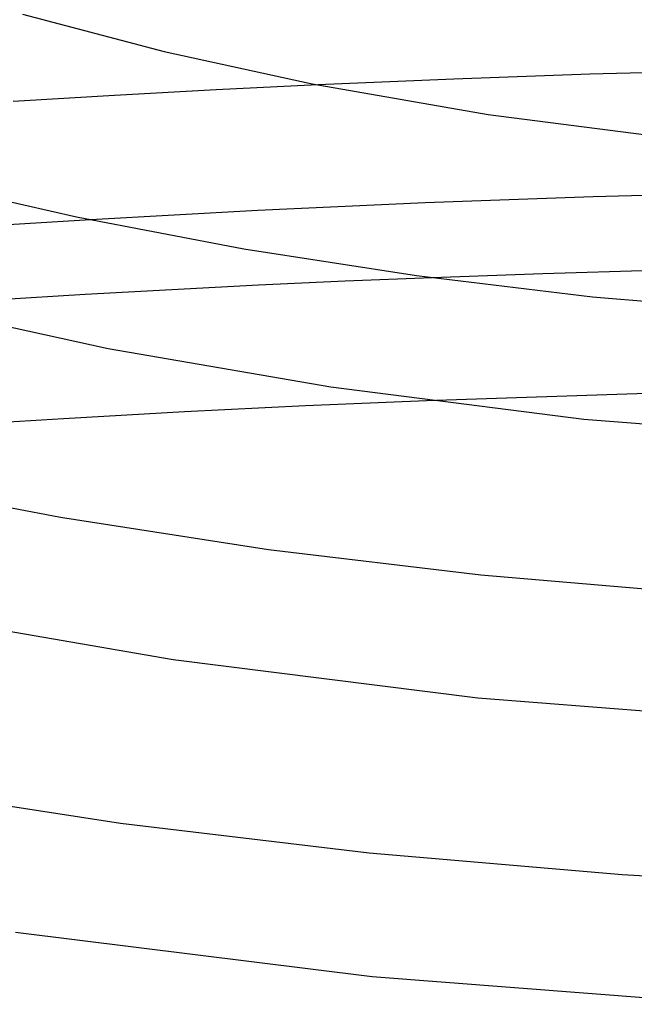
# Model space of a CAD drawing. Header units: millimetres. Extents: x -305 to 305, y -173 to 291.
# Tile 43 of 95: x -37 to -17, y 131 to 163. Entities that reach past the tile are written whole.
import ezdxf

# ---------------------------------------------------------------- set-up
doc = ezdxf.new("R2010")
doc.units = ezdxf.units.MM
doc.layers.add('HIDDEN', color=7, linetype='Continuous')
doc.layers.add('THICK', color=7, linetype='Continuous')

msp = doc.modelspace()

# ---------------------------------------------------------------- linework, layer by layer
at = {"layer": 'HIDDEN'}
for p, q in [((-14.134, 161.523), (-18.579, 161.401)), ((-23.018, 161.245), (-27.454, 161.055)), ((-18.579, 161.401), (-23.018, 161.245)), ((-37.018, 156.525), (-39.166, 156.385)), ((-34.868, 156.657), (-37.018, 156.525)), ((-23.723, 154.768), (-26.558, 154.651)), ((-29.39, 154.52), (-32.221, 154.376)), ((-26.558, 154.651), (-29.39, 154.52)), ((-35.05, 154.218), (-37.877, 154.047)), ((-32.221, 154.376), (-35.05, 154.218)), ((-15.957, 151.021), (-23.91, 150.758))]:
    msp.add_line(p, q, dxfattribs=at)
at = {"layer": 'THICK'}
for p, q in [((-37.096, 163.358), (-32.465, 162.147)), ((-32.465, 162.147), (-27.638, 161.092)), ((-30.773, 160.892), (-34.087, 160.71)), ((-27.454, 161.055), (-30.773, 160.892)), ((-27.638, 161.092), (-21.895, 160.09)), ((-34.087, 160.71), (-37.395, 160.51)), ((-21.895, 160.09), (-15.33, 159.246)), ((-40.62, 157.962), (-35.334, 156.754)), ((-18.474, 157.402), (-23.95, 157.204)), ((-12.986, 157.548), (-18.474, 157.402)), ((-23.95, 157.204), (-29.412, 156.956)), ((-35.334, 156.754), (-29.865, 155.71)), ((-29.412, 156.956), (-34.868, 156.657)), ((-29.865, 155.71), (-24.241, 154.839)), ((-24.241, 154.839), (-18.494, 154.148)), ((-20.111, 154.899), (-23.723, 154.768)), ((-16.493, 155.008), (-20.111, 154.899)), ((-18.494, 154.148), (-12.652, 153.643)), ((-40.337, 153.776), (-34.294, 152.461)), ((-34.294, 152.461), (-27.036, 151.204)), ((-27.036, 151.204), (-18.78, 150.156)), ((-27.861, 150.588), (-31.808, 150.392)), ((-23.91, 150.758), (-27.861, 150.588)), ((-31.808, 150.392), (-35.75, 150.17)), ((-35.75, 150.17), (-39.683, 149.922)), ((-18.78, 150.156), (-10.44, 149.496)), ((-42.446, 148.215), (-35.849, 146.957)), ((-35.849, 146.957), (-29.067, 145.909)), ((-29.067, 145.909), (-22.135, 145.079)), ((-22.135, 145.079), (-15.089, 144.474)), ((-40.951, 143.83), (-32.176, 142.318)), ((-32.176, 142.318), (-22.229, 141.068)), ((-22.229, 141.068), (-12.174, 140.286)), ((-41.834, 138.205), (-33.892, 136.979)), ((-33.892, 136.979), (-25.776, 136.01)), ((-25.776, 136.01), (-17.527, 135.304)), ((-17.527, 135.304), (-9.188, 134.868)), ((-37.317, 133.432), (-25.679, 131.979)), ((-25.679, 131.979), (-13.908, 131.075))]:
    msp.add_line(p, q, dxfattribs=at)

doc.saveas('drawing.dxf')
